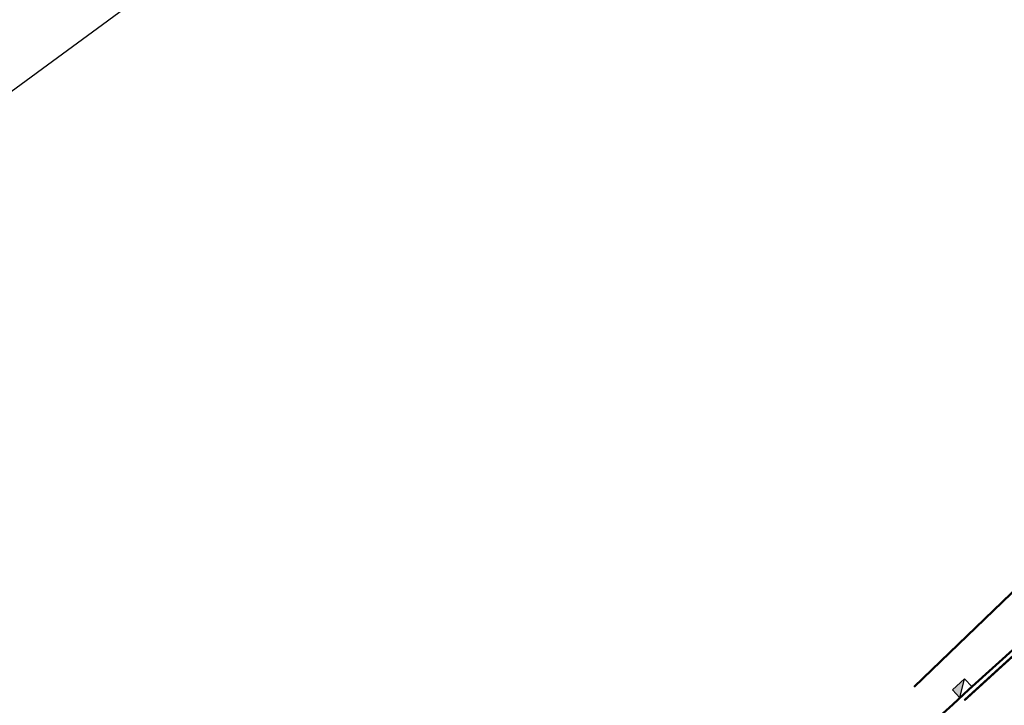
# Model space of a CAD drawing. Header units: metres. Extents: x 125342 to 129425, y 451189 to 457051.
# Tile 15 of 68: x 125604 to 125671, y 451440 to 451486. Entities that reach past the tile are written whole.
import ezdxf

# ---------------------------------------------------------------- set-up
doc = ezdxf.new("R2010")
doc.units = ezdxf.units.M
doc.linetypes.add('VW-3-3_STREEP', pattern=[6, 3, -3])
doc.linetypes.add('XX-PROJECTGRENS', pattern=[18, 12, -3, 0, -3])
doc.layers.get('Defpoints').update_dxf_attribs({"color": 30})
for name, color, linetype, lineweight in [('B-WE-KOLK-HERGEBRUIK', 1, 'Continuous', 25), ('B-WE-VW-MARKERING_LANGS_STREEP_33_015-G', 7, 'VW-3-3_STREEP', 13), ('N-WE-KG-GRENS_PROJECT_NIEUW-G', 7, 'XX-PROJECTGRENS', 50), ('N-WE-VH-KANTVERHARDING-G', 210, 'Continuous', 50)]:
    doc.layers.add(name, color=color, linetype=linetype, lineweight=lineweight)

# ---------------------------------------------------------------- blocks, each defined once
blk = doc.blocks.new('N-SRI-KOLK_TROTTOIR-SO')
blk.add_hatch(color=256).paths.add_polyline_path([(1.125000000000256, 1.499999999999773), (-1.124999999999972, 1.499999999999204), (-1.124999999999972, 5.684341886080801e-13)])
blk.add_line((-1.124999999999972, 0), (1.124999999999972, 1.499999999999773))
at = {"flags": 128}
blk.add_lwpolyline([(-1.124999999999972, 0), (1.124999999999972, 0), (1.124999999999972, 1.499999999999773), (-1.124999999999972, 1.499999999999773)], close=True, dxfattribs=at)

msp = doc.modelspace()

# ---------------------------------------------------------------- linework, layer by layer
at = {"layer": 'B-WE-VW-MARKERING_LANGS_STREEP_33_015-G', "const_width": 0.15, "flags": 128}
for points in [[(125633.0954710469, 451397.3241216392), (125634.2368308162, 451398.3311970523), (125658.4628186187, 451420.1515982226, 1.871363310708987e-05), (125672.9109033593, 451433.1926161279), (125676.0065852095, 451436.0036225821), (125687.9690212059, 451446.977048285), (125691.6668578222, 451450.3424612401), (125698.3890036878, 451456.3976977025), (125705.0875850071, 451462.4084387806), (125709.9083607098, 451466.7300964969), (125715.4984479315, 451471.7920807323), (125721.9736440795, 451477.6763463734), (125727.9666404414, 451483.1468242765, -0.001448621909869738), (125739.9724408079, 451493.8441566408, -1.514194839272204e-06), (125749.7767157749, 451502.5141329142, -0.008544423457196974), (125760.9091927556, 451512.105210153, -0.004251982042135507), (125772.4805983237, 451521.5567937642, -0.009124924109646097), (125781.6531624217, 451528.5246475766, -0.005631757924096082), (125794.0007930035, 451537.3280783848, -0.0261910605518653), (125813.7627338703, 451549.549398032, -0.007696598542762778), (125829.073060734, 451557.5807313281, -0.01757286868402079), (125846.9662368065, 451565.8309054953, -0.01317923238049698), (125862.538520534, 451572.0606793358, -0.01970923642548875), (125880.8210999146, 451577.8106619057, -0.01471120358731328), (125897.2664944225, 451581.6132627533, -0.01058445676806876), (125904.9426966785, 451583.0583964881, -0.01340862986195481), (125925.7733931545, 451586.0726729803, -0.05792623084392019), (125968.0058571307, 451586.1337161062, 0.001870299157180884), (126021.2697830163, 451579.4434645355, -0.001997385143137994), (126044.3579020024, 451576.6054089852, -0.0007106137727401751), (126063.3318320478, 451574.2240568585, -0.002155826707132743), (126085.5080375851, 451571.3886476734, -0.001296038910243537), (126103.0219293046, 451569.2423856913, 0.002897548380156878), (126115.6799290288, 451567.6904413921, -1.307311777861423e-05), (126132.5434008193, 451565.573182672, -1.427214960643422e-05), (126147.0931830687, 451563.7509688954, 0.0004672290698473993), (126153.843570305, 451562.8842132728), (126173.7254821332, 451560.4257746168, 0.0002836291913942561), (126221.9128975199, 451554.5200782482, -0.0001807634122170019), (126233.7333163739, 451553.0703016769, 0.00483799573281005), (126264.5171752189, 451549.4042383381, 0.076018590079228), (126326.5079380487, 451552.6144668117, -0.001744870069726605), (126364.2226565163, 451559.4436846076, -0.01219317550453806), (126386.5606748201, 451562.7953539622, -0.0085092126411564), (126399.1785245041, 451564.3088634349, -0.001219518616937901), (126410.0692709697, 451565.3095350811, -0.005681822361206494), (126422.9836073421, 451566.078348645, -0.0155675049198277), (126455.1534871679, 451566.6471713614, -0.001865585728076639), (126468.6975260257, 451566.5613514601, 0.001643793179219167), (126486.5463433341, 451566.301271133, -0.002497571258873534), (126503.8727666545, 451565.9967282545, 0.003435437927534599), (126524.2652416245, 451565.441945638, -0.01516324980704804), (126551.6459846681, 451563.857005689, -0.002756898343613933), (126565.2559904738, 451562.48788384, -0.005680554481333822), (126573.4267189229, 451561.537467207, 0.001411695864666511), (126594.9128854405, 451558.8292123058, -0.009190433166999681), (126610.1194172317, 451556.8642570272, 0.007855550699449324), (126637.1040569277, 451553.4187321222, 0.0014963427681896), (126638.7214630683, 451553.1977688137, 0.0014963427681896)], [(125667.7972991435, 451439.9677329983, -0.002250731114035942), (125674.9782516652, 451446.4827324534), (125677.2901687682, 451448.4439655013), (125681.1591891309, 451451.6797892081), (125686.5373225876, 451456.1603785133), (125690.4293262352, 451459.3669378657), (125701.1851916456, 451468.3582577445), (125707.4642055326, 451473.5540295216), (125712.5736221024, 451477.9066430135), (125718.3040468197, 451482.8403721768), (125723.7996522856, 451487.6700086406)]]:
    msp.add_lwpolyline(points, format="xyb", dxfattribs=at)
at = {"layer": 'Defpoints', "flags": 128}
msp.add_lwpolyline([(125347.1984208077, 451293.8134926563), (125810.4066809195, 451633.6465154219), (125887.3091309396, 451528.8248892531), (125424.1008708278, 451188.9918664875)], close=True, dxfattribs=at)
msp.add_lwpolyline([(125347.1984208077, 451293.8134926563), (125810.4066809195, 451633.6465154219), (125887.3091309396, 451528.8248892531), (125424.1008708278, 451188.9918664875)], close=True, dxfattribs=at)
at = {"layer": 'N-WE-KG-GRENS_PROJECT_NIEUW-G', "flags": 128}
msp.add_lwpolyline([(129300.8875286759, 452079.9253960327), (129283.995, 452089.514), (129278.327, 452084.13), (129270.394, 452078.618), (129261.786, 452073.43), (129251.682, 452069.279), (129241.757, 452065.997), (129236.3843849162, 452064.8097128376), (129223.5548357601, 452063.692303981), (129215.5065248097, 452063.0348856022), (129204.2644392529, 452064.5405040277), (129193.4545771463, 452065.9882360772), (129189.7247774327, 452066.4877568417), (129128.4975729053, 452077.6398933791), (129099.335, 452078.944), (129071.5627529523, 452076.5468653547), (128999.8263664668, 452072.1970337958), (128975.0275457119, 452071.1480566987), (128957.1026812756, 452070.3898443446), (128929.970778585, 452069.2421791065), (128904.305092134, 452066.7161041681), (128903.9157044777, 452070.6724006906), (128869.5822884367, 452068.1040678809), (128868.5792328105, 452063.2461948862), (128847.0418001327, 452060.2117995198), (128813.374189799, 452055.7660657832), (128787.6426230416, 452051.2825484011), (128753.1277772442, 452045.2686156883), (128723.6430488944, 452038.0726624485), (128700.7260128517, 452030.7472563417), (128678.4743211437, 452022.320405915), (128650.0016509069, 452010.5226722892), (128624.6487383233, 451998.0749169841), (128606.9920269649, 451989.4058371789), (128592.9682973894, 451982.5204762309), (128591.8198382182, 451985.0256724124), (128554.0260455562, 451968.2121587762), (128547.0702932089, 451965.1853423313), (128548.1007612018, 451962.8172832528), (128516.6584216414, 451945.5148252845), (128489.4287081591, 451933.0861133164), (128461.6697938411, 451923.5640024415), (128434.4580743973, 451913.8343322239), (128383.1552930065, 451904.4788493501), (128348.8438078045, 451901.1223951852), (128299.1895398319, 451899.9831324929), (128237.6886513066, 451900.9924918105), (128204.7593614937, 451901.5329309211), (128099.4001576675, 451903.2620977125), (128058.7357873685, 451903.9294858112), (128010.20759515, 451904.7259358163), (127955.6725795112, 451905.6209704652), (127901.3254299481, 451906.5129218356), (127901.4644408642, 451914.9829430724), (127870.6982523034, 451915.4878811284), (127870.6226486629, 451910.8813044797), (127844.0150085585, 451909.8645810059), (127816.0526787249, 451911.4389399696), (127797.7675487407, 451912.1854177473), (127780.9965, 451913.2815), (127756.714, 451904.453), (127736.3122937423, 451899.2232796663), (127714.5607166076, 451891.7865283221), (127704.8158274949, 451887.6559248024), (127690.2188955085, 451880.2880924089), (127665.6348448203, 451864.6389993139), (127643.4066461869, 451846.4757148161), (127620.254964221, 451826.8959226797), (127605.3324962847, 451813.5304108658), (127583.3636461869, 451796.2547148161), (127558.3846461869, 451778.8877148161), (127544.6666461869, 451769.3777148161), (127537.5436461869, 451764.6947148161), (127535.8326461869, 451763.5247148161), (127528.3796461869, 451759.2877148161), (127514.4876461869, 451751.9517148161), (127506.0856461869, 451747.6047148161), (127500.2376461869, 451745.2877148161), (127451.3796461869, 451723.7247148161), (127445.6136461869, 451720.7077148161), (127440.8576461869, 451718.9527148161), (127431.2456461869, 451715.5677148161), (127421.0596461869, 451712.1007148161), (127402.3156461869, 451705.4897148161), (127400.1036461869, 451704.7097148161), (127396.9546461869, 451703.5997148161), (127375.9836461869, 451696.5597148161), (127350.9066461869, 451687.8467148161), (127344.9276461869, 451685.8207148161), (127334.6436461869, 451682.3357148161), (127331.2786461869, 451681.3717148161), (127322.1086461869, 451678.7177148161), (127308.2016461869, 451674.9087148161), (127295.3366461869, 451671.7617148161), (127284.2476461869, 451668.5357148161), (127283.6246461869, 451668.3777148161), (127215.9591160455, 451654.2070142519), (127193.3736461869, 451648.2757148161), (127179.1746461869, 451643.7377148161), (127170.1426461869, 451639.9087148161), (127144.4246461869, 451625.9107148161), (127142.4366461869, 451624.8627148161), (127133.6066461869, 451620.8607148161), (127128.7806461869, 451618.7057148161), (127121.4616461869, 451615.9217148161), (127118.0496461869, 451614.7827148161), (127113.5666461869, 451613.2307148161), (127106.9366461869, 451611.5047148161), (127103.0594763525, 451610.0651157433), (127082.4804385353, 451606.8846244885), (127064.8625205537, 451603.4856363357), (127048.5896633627, 451600.3803133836), (127040.2988477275, 451598.941106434), (127011.9962531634, 451593.611250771), (127000.5024741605, 451591.5726950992), (126980.3821532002, 451588.2066734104), (126934.997760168, 451583.806429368), (126923.6360001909, 451582.4021630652), (126916.1791932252, 451581.6687314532), (126909.2788856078, 451580.940495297), (126901.1373360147, 451580.0707536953), (126889.2385751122, 451578.6935256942), (126884.5419534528, 451578.2042081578), (126876.3400479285, 451577.4734947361), (126867.1637089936, 451576.5750835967), (126859.0270348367, 451575.7876165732), (126850.4248778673, 451574.9049505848), (126789.6485201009, 451569.3183421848), (126769.053875, 451567.67), (126760.4451601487, 451567.9251844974), (126747.162, 451569.001), (126735.9547892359, 451567.6851540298), (126718.893161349, 451565.9577676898), (126694.2762347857, 451563.465453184), (126688.5767469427, 451562.8884146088), (126688.83, 451560.387), (126664.678, 451559.795), (126628.3884170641, 451563.478227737), (126629.0939029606, 451569.1402724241), (126618.0409029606, 451570.5322724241), (126599.5079029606, 451572.6962724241), (126597.158379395, 451567.5534467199), (126553.1461052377, 451572.8174077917), (126527.51125, 451574.453), (126502.0124167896, 451574.9391979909), (126458.6955739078, 451576.071781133), (126419.7738715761, 451575.2181800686), (126375.8194912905, 451571.6306740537), (126341.9380997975, 451564.8213565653), (126317.0042159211, 451560.3610012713), (126299.9642136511, 451558.1967642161), (126279.5895333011, 451557.6852529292), (126266.6729401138, 451558.6184306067), (126237.7846500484, 451561.8655771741), (126210.6158769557, 451565.3723321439), (126182.1407341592, 451569.1542048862), (126167.0493217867, 451571.2814966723), (126142.661, 451574.814), (126143.5875, 451582.4565), (126098.9031360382, 451586.8024370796), (126098.1065286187, 451580.613407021), (126042.456762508, 451586.2629729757), (126019.1116602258, 451592.5807004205), (126008.693, 451594.543), (126007.8771152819, 451596.4296336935), (125988.3225433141, 451598.9658148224), (125940.8933328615, 451602.9576355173), (125940.1427044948, 451597.2935800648), (125904.2241624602, 451592.554215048), (125883.3478676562, 451589.2340544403), (125867.7596029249, 451584.1565748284), (125840.5725360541, 451573.9040426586), (125815.6124458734, 451562.4969618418), (125792.5984083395, 451547.6075104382), (125769.3945983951, 451532.5952814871), (125724.3518728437, 451494.2535646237), (125705.1257897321, 451477.8941485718), (125677.6504736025, 451453.6751389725), (125637.404, 451414.8643286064), (125603.6019363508, 451385.0921074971), (125589.326014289, 451373.5882823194), (125575.3272843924, 451362.9579712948), (125559.5158561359, 451353.3875174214), (125546.6961533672, 451346.5534375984), (125524.566, 451334.165), (125505.5153265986, 451323.6152444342), (125480.5074664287, 451312.4625337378), (125459.4907412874, 451302.0182471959), (125419.0251367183, 451281.7339425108), (125397.8539998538, 451270.607211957), (125379.9680369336, 451260.5764361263), (125387.132, 451251.911), (125397.843065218, 451241.2381361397), (125406.22, 451247.537), (125422.044, 451258.841), (125433.646, 451266.945), (125447.293, 451274.062), (125455.671, 451278.211), (125469.618, 451285.401), (125492.119, 451296.913), (125497.059, 451299.283), (125499.409, 451300.481), (125505.688, 451303.681), (125521.893, 451311.957), (125529.216, 451315.512), (125530.093, 451315.953), (125540.102, 451320.995), (125550.362, 451326.383), (125553.218, 451328.024), (125559.848, 451331.725), (125566.273, 451335.586), (125568.481, 451336.772), (125575.661, 451341.479), (125585.505, 451348.194), (125591.157, 451352.36), (125596.349, 451356.113), (125601.205, 451359.623), (125616.987, 451372.353), (125621.336, 451376.001), (125632.021, 451385.237), (125655.056, 451406.147), (125668.787, 451418.589), (125674.144, 451423.457), (125681.79, 451430.61), (125688.026, 451436.198), (125694.465, 451442.084), (125697.029, 451444.368), (125706.888, 451453.384), (125715.59, 451461.506), (125729.569, 451473.671), (125734.222, 451477.993), (125745.059, 451487.552), (125759.466, 451499.952), (125767.881, 451507.688), (125777.82, 451515.85), (125783.489, 451520.433), (125790.532, 451525.392), (125798.181, 451530.726), (125798.325, 451530.827), (125805.894, 451535.261), (125805.8989158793, 451535.2527058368), (125805.894, 451535.261), (125813.792862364, 451539.7164235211), (125816.086, 451541.149), (125821.007, 451543.755), (125828.977, 451547.465), (125833.624, 451549.646), (125841.494, 451553.256), (125851.862, 451557.868), (125863.23, 451562.182), (125870.826, 451565.016), (125885.394, 451569.409), (125889.467, 451570.614), (125895.915, 451572.146), (125908.835, 451574.987), (125913.908, 451575.793), (125913.9082408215, 451575.7914002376), (125913.908, 451575.793), (125923.48, 451577.079), (125928.829, 451577.885), (125937.027, 451578.444), (125948.775, 451579.308), (125956.174, 451579.291), (125968.672, 451579.181), (125980.073, 451577.868), (125988.37, 451576.862), (125990.698, 451576.58), (125999.5440580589, 451575.4338063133), (126001.454, 451575.177), (126006.2476897, 451574.4799253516), (126012.908, 451573.508), (126047.193, 451569.701), (126049.868, 451569.403), (126066.623, 451567.312), (126093.743801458, 451562.1545350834), (126191.5114125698, 451547.8010100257), (126240.9363245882, 451544.9737542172), (126251.0935, 451543.8055), (126272.7330048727, 451541.9483287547), (126292.239, 451540.907), (126311.9232444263, 451543.2236220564), (126337.52, 451547.637), (126360.272, 451552.103), (126375.299, 451554.538), (126378.023, 451554.891), (126382.275, 451555.443), (126382.925, 451555.418), (126395.227, 451557.101), (126401.975, 451557.737), (126406.343, 451558.149), (126409.654, 451558.461), (126415.08, 451558.939), (126435.009, 451560.077), (126454.763, 451560.213), (126475.117, 451560.1), (126490.796, 451559.735), (126493.972, 451559.786), (126512.701, 451559.622), (126516.5685156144, 451559.3627402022), (126528.63, 451558.681), (126541.308, 451558.264), (126547.86, 451557.942), (126560.613, 451556.399), (126578.244, 451554.308), (126583.045, 451553.686), (126587.696, 451553.038), (126602.951, 451551.297), (126610.0649587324, 451550.3300431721), (126617.18, 451549.579), (126632.46, 451547.762), (126641.312, 451546.817), (126650.915, 451545.647), (126655.597, 451545.355), (126664.393, 451544.805), (126668.119, 451544.457), (126676.596, 451544.612), (126689.224, 451544.87), (126693.449, 451545.422), (126712.953, 451546.86), (126730.456, 451548.571), (126740.682, 451549.427), (126744.248, 451549.78), (126746.2563934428, 451549.9151471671), (126763.238, 451548.691), (126774.74, 451549.348), (126778.7159761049, 451549.606881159), (126780.941, 451549.752), (126789.567, 451551.332), (126815.394, 451556.05), (126825.771, 451557.007), (126846.9, 451558.695), (126866.953, 451560.333), (126896.633, 451562.727), (126901.234, 451563.03), (126907.51, 451563.634), (126922.612, 451565.093), (126939.94, 451566.804), (126942.79, 451567.156), (126954.978, 451568.872), (126958.143, 451569.317), (126982.996, 451572.833), (126996.907, 451574.905), (126997.498, 451574.993), (126999.948, 451575.469), (127001.91, 451575.827), (127005.429, 451576.47), (127013.955, 451578.199), (127018.225, 451579.066), (127027.007, 451580.69), (127042.002, 451583.386), (127058.992, 451586.529), (127069.599, 451588.124), (127084.599, 451590.369), (127105.1553532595, 451594.2000606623), (127124.0782297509, 451599.5904777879), (127167.5094929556, 451620.3731127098), (127183.5716516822, 451626.9593681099), (127206.788, 451633.721), (127358.7719106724, 451670.9382613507), (127386.3116655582, 451680.5836607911), (127472.661609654, 451709.8244299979), (127498.9354463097, 451718.9760711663), (127534.9255338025, 451729.4231599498), (127544.0727526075, 451734.4879302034), (127565.6314455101, 451741.730491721), (127573.7899000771, 451738.6747580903), (127587.7524257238, 451732.0983260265), (127595.5670050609, 451740.8338136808), (127593.609, 451748.631), (127601.029, 451761.122), (127608.016, 451771.346), (127632.855, 451795.825), (127636.7108847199, 451801.8152299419), (127640.1068499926, 451807.1047265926), (127648.005, 451814.038), (127662.2750630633, 451832.0478549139), (127682.8107266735, 451847.2446239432), (127701.16187894, 451859.55504025), (127727.1310082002, 451868.9826132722), (127744.7598744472, 451875.5519224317), (127780.2702701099, 451880.5012861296), (127823.149435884, 451882.3), (127833.7084500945, 451883.2531743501), (127842.120679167, 451884.2464778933), (127861.5805, 451884.694), (127871.9505863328, 451884.9349074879), (127924.0433317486, 451882.7259812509), (127930.4885479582, 451882.6920104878), (127938.3055166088, 451882.6774624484), (127952.5125733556, 451882.7487867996), (127977.3799714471, 451882.2207127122), (128016.043778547, 451881.5717159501), (128035.5847369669, 451881.1548661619), (128064.4509415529, 451880.5686386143), (128076.2783147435, 451880.3826327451), (128082.1779195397, 451880.2639224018), (128114.9340150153, 451879.5128743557), (128137.905720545, 451879.0747273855), (128160.132994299, 451878.6467413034), (128176.8475092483, 451878.3306556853), (128198.5869093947, 451877.9536834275), (128210.4887316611, 451877.719084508), (128217.0855415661, 451877.5451531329), (128221.02833242, 451877.4588951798), (128248.2471535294, 451876.9018374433), (128265.6151494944, 451876.5459399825), (128278.5163250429, 451876.2499359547), (128292.3650592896, 451875.9673700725), (128306.9434459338, 451875.8351398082), (128325.7768192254, 451875.6899847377), (128331.7823586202, 451875.3058869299), (128335.0901086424, 451874.9970600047), (128343.0694728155, 451874.0898682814), (128353.2006838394, 451872.3309569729), (128359.52748611, 451871.0794266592), (128362.3594597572, 451870.3317704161), (128365.0495653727, 451869.580486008), (128376.5085984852, 451866.990998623), (128388.5282589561, 451868.035484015), (128398.6814638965, 451872.4372228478), (128399.6520351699, 451881.3152855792), (128398.233521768, 451888.2536317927), (128433.2092714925, 451896.6477960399), (128469.6429477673, 451907.2917538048), (128491.5023076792, 451915.2894771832), (128510.5765617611, 451923.5796514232), (128527.2709594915, 451930.8354772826), (128544.9862198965, 451939.6961253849), (128566.8784273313, 451950.6459585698), (128585.3075867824, 451959.8636778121), (128590.1259726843, 451939.7508126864), (128590.5526551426, 451937.9697584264), (128608.8286813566, 451944.5431450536), (128637.3071835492, 451954.7860831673), (128628.7398935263, 451975.6296944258), (128639.6401350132, 451980.7250630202), (128646.0541916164, 451986.4886775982), (128650.3413502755, 451990.3410804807), (128668.3150900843, 451998.8444804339), (128696.9039301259, 452010.1463264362), (128718.8877199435, 452018.8370395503), (128757.5958469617, 452029.550693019), (128784.9, 452036.566), (128820.01, 452039.825), (128838.7069807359, 452040.859430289), (128861.2702565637, 452043.1830396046), (128860.4996302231, 452030.8956561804), (128859.8637542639, 452026.7017872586), (128882.2409306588, 452028.2771861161), (128900.7959385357, 452029.4899778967), (128909.8093699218, 452034.3870521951, 0.005000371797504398), (128910.1414564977, 452034.5718027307), (128916.7319273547, 452038.3250895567), (128921.7694364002, 452040.7852464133), (128922.845318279, 452041.2798577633), (128927.3279887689, 452043.0902546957), (128929.6971082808, 452043.8403420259), (128930.1496091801, 452043.9422165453), (128937.1874099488, 452045.2247884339), (128940.4348294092, 452045.6988642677), (128946.0967711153, 452046.2412217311), (128948.6761794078, 452046.474098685, -0.0007129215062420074), (128948.6932223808, 452046.4756128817), (128999.8709868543, 452050.9490046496), (129022.8836807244, 452053.0293118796), (129027.4709412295, 452053.4556918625), (129029.3440344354, 452053.6297934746), (129035.56198236, 452054.0383445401, -0.0002959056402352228), (129054.0092832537, 452055.6324665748, -0.02063119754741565), (129088.2432460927, 452057.1518221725, 0.002468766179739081), (129115.7231484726, 452056.8551560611, -0.02747392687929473), (129126.245705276, 452056.2146812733), (129146.3095054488, 452053.8823592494), (129195.5365411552, 452045.1103666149, 0.01830557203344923), (129226.5235711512, 452040.7519391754, 0.001808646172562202), (129229.6010452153, 452040.444677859, 0.003318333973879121), (129231.2067116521, 452040.3109427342, 0.009794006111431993), (129236.590161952, 452040.0041393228, 0.03306507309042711), (129246.9595875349, 452040.0127738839, 0.06418772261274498), (129266.0512192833, 452043.7340416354), (129267.3087041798, 452044.0707798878), (129271.0822144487, 452045.2764870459), (129283.3103238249, 452053.0071392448), (129286.0036989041, 452055.5206274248), (129286.6312473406, 452056.2190080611), (129287.8877602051, 452057.6278369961), (129292.088, 452064.711), (129300.8875286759, 452079.9253960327)], format="xyb", close=True, dxfattribs=at)
at = {"layer": 'N-WE-VH-KANTVERHARDING-G', "flags": 128}
msp.add_lwpolyline([(125681.977, 451452.929), (125682.027, 451452.821), (125677.081, 451448.675), (125674.769, 451446.713), (125668.109, 451440.7), (125667.021, 451439.679), (125652.535, 451426.681), (125651.427, 451425.663), (125638.788, 451414.261), (125627.686, 451404.276), (125624.511, 451401.345), (125617.578, 451394.977), (125605.014, 451383.206), (125602.74, 451381.076)], dxfattribs=at)

# ---------------------------------------------------------------- block references
at = {"layer": 'B-WE-KOLK-HERGEBRUIK', "xscale": 0.5, "yscale": 0.5, "zscale": 0.5, "rotation": 42.56201330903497}
msp.add_blockref('N-SRI-KOLK_TROTTOIR-SO', (125667.9054233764, 451440.5089598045), dxfattribs=at)

doc.saveas('drawing.dxf')
